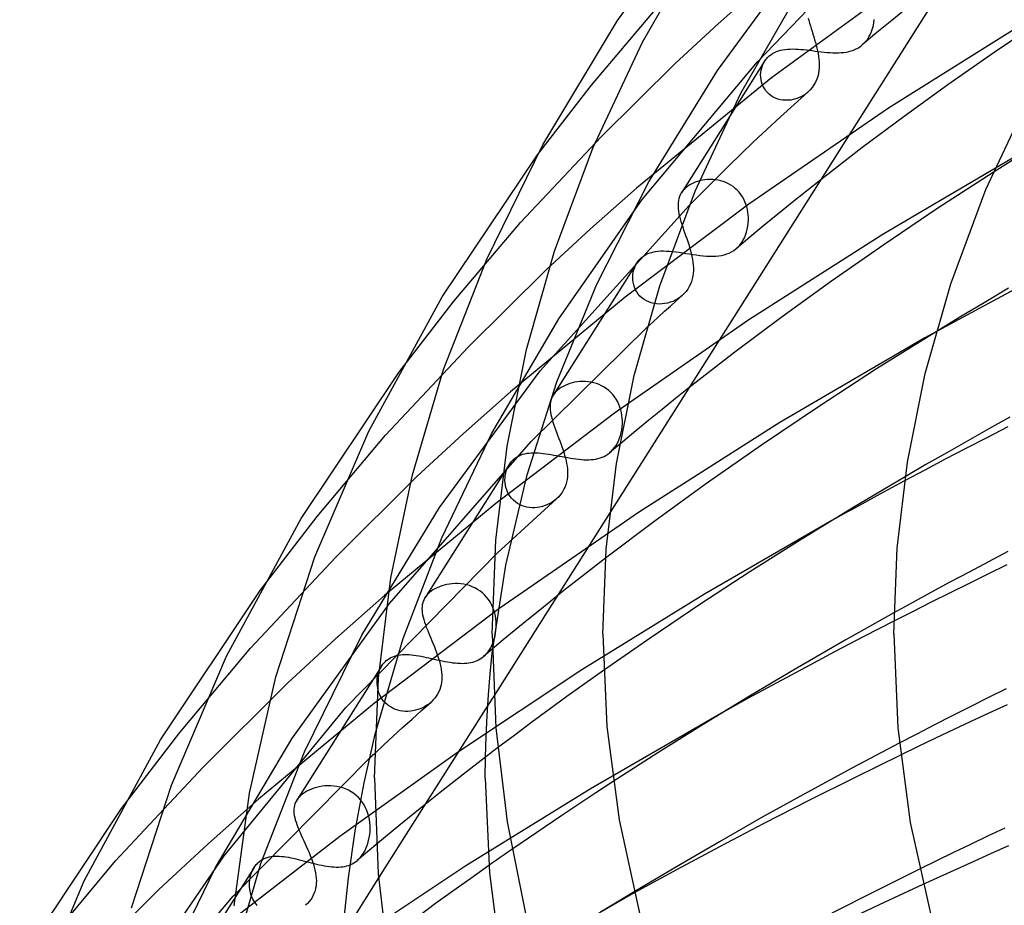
# Model space of a CAD drawing. Header units: millimetres. Extents: x -273 to 273, y -156 to 255.
# Tile 27 of 98: x -182 to -147, y 162 to 194. Entities that reach past the tile are written whole.
import ezdxf

# ---------------------------------------------------------------- set-up
doc = ezdxf.new("R2010")
doc.units = ezdxf.units.MM
doc.layers.add('HIDDEN', color=7, linetype='Continuous')
doc.layers.add('THICK', color=7, linetype='Continuous')

msp = doc.modelspace()

# ---------------------------------------------------------------- linework, layer by layer
at = {"layer": 'HIDDEN'}
for p, q in [((-156.869, 191.81), (-153.739, 196.063)), ((-149.474, 195.521), (-154.916, 191.546)), ((-156.841, 193.495), (-155.245, 194.906)), ((-161.412, 191.278), (-159.101, 194.004)), ((-150.031, 194.057), (-150.572, 193.615)), ((-158.392, 192.064), (-156.841, 193.495)), ((-151.263, 193.319), (-151.235, 193.425)), ((-151.235, 193.425), (-151.214, 193.534)), ((-151.214, 193.534), (-151.201, 193.644)), ((-150.572, 193.615), (-151.108, 193.172)), ((-145.69, 193.582), (-150.693, 190.444)), ((-151.108, 193.172), (-151.638, 192.727)), ((-151.395, 193.018), (-151.343, 193.114)), ((-151.343, 193.114), (-151.299, 193.215)), ((-151.299, 193.215), (-151.263, 193.319)), ((-151.729, 192.659), (-151.659, 192.71)), ((-151.659, 192.71), (-151.586, 192.774)), ((-151.586, 192.774), (-151.517, 192.847)), ((-151.517, 192.847), (-151.453, 192.928)), ((-151.453, 192.928), (-151.395, 193.018)), ((-154.996, 192.33), (-154.937, 192.376)), ((-154.937, 192.376), (-154.874, 192.418)), ((-154.874, 192.418), (-154.807, 192.454)), ((-154.807, 192.454), (-154.736, 192.486)), ((-154.736, 192.486), (-154.662, 192.514)), ((-154.662, 192.514), (-154.583, 192.536)), ((-154.583, 192.536), (-154.501, 192.554)), ((-154.501, 192.554), (-154.416, 192.567)), ((-154.416, 192.567), (-154.329, 192.576)), ((-154.329, 192.576), (-154.238, 192.581)), ((-154.238, 192.581), (-154.146, 192.582)), ((-154.146, 192.582), (-154.051, 192.58)), ((-154.051, 192.58), (-153.954, 192.575)), ((-153.954, 192.575), (-153.855, 192.568)), ((-153.855, 192.568), (-153.753, 192.559)), ((-153.753, 192.559), (-153.651, 192.547)), ((-153.651, 192.547), (-153.546, 192.535)), ((-153.546, 192.535), (-153.44, 192.522)), ((-153.44, 192.522), (-153.332, 192.508)), ((-153.332, 192.508), (-153.224, 192.494)), ((-153.224, 192.494), (-153.116, 192.481)), ((-153.116, 192.481), (-153.01, 192.47)), ((-153.01, 192.47), (-152.903, 192.46)), ((-152.903, 192.46), (-152.798, 192.452)), ((-152.798, 192.452), (-152.694, 192.446)), ((-152.694, 192.446), (-152.593, 192.444)), ((-152.593, 192.444), (-152.494, 192.445)), ((-152.494, 192.445), (-152.397, 192.45)), ((-152.397, 192.45), (-152.303, 192.459)), ((-152.303, 192.459), (-152.212, 192.472)), ((-152.212, 192.472), (-152.124, 192.49)), ((-152.124, 192.49), (-152.039, 192.513)), ((-152.039, 192.513), (-151.957, 192.541)), ((-151.957, 192.541), (-151.878, 192.574)), ((-151.878, 192.574), (-151.802, 192.613)), ((-151.802, 192.613), (-151.729, 192.659)), ((-161.064, 189.414), (-158.392, 192.064)), ((-159.579, 187.146), (-155.414, 192.115)), ((-155.161, 192.138), (-158.168, 187.392)), ((-155.239, 191.983), (-155.205, 192.059)), ((-155.205, 192.059), (-155.165, 192.131)), ((-155.165, 192.131), (-155.141, 192.167)), ((-155.141, 192.167), (-155.115, 192.203)), ((-155.115, 192.203), (-155.088, 192.237)), ((-155.088, 192.237), (-155.059, 192.269)), ((-155.059, 192.269), (-155.028, 192.3)), ((-155.028, 192.3), (-154.996, 192.33)), ((-159.339, 187.792), (-156.869, 191.81)), ((-155.305, 191.651), (-155.299, 191.736)), ((-155.302, 191.564), (-155.305, 191.651)), ((-155.299, 191.736), (-155.286, 191.821)), ((-155.286, 191.821), (-155.266, 191.903)), ((-155.266, 191.903), (-155.239, 191.983)), ((-163.366, 188.766), (-161.412, 191.278)), ((-154.916, 191.546), (-159.792, 187.558)), ((-155.292, 191.478), (-155.302, 191.564)), ((-155.274, 191.392), (-155.292, 191.478)), ((-155.248, 191.308), (-155.274, 191.392)), ((-155.213, 191.227), (-155.248, 191.308)), ((-155.171, 191.15), (-155.213, 191.227)), ((-155.12, 191.076), (-155.171, 191.15)), ((-155.062, 191.008), (-155.12, 191.076)), ((-154.998, 190.946), (-155.062, 191.008)), ((-154.927, 190.892), (-154.998, 190.946)), ((-153.689, 190.957), (-153.771, 190.903)), ((-153.611, 191.018), (-153.689, 190.957)), ((-154.85, 190.844), (-154.927, 190.892)), ((-154.768, 190.804), (-154.85, 190.844)), ((-154.681, 190.773), (-154.768, 190.804)), ((-154.592, 190.75), (-154.681, 190.773)), ((-154.5, 190.735), (-154.592, 190.75)), ((-154.407, 190.729), (-154.5, 190.735)), ((-154.313, 190.73), (-154.407, 190.729)), ((-154.219, 190.74), (-154.313, 190.73)), ((-154.126, 190.758), (-154.219, 190.74)), ((-154.034, 190.783), (-154.126, 190.758)), ((-153.943, 190.816), (-154.034, 190.783)), ((-153.856, 190.856), (-153.943, 190.816)), ((-153.771, 190.903), (-153.856, 190.856)), ((-150.693, 190.444), (-155.734, 186.987)), ((-163.975, 186.323), (-161.064, 189.414)), ((-145.862, 188.851), (-150.863, 185.912)), ((-145.861, 188.787), (-146.907, 188.128)), ((-161.217, 184.097), (-159.339, 187.792)), ((-157.743, 187.744), (-157.816, 187.707)), ((-157.664, 187.776), (-157.743, 187.744)), ((-157.583, 187.805), (-157.664, 187.776)), ((-157.497, 187.829), (-157.583, 187.805)), ((-157.409, 187.848), (-157.497, 187.829)), ((-157.319, 187.862), (-157.409, 187.848)), ((-157.226, 187.871), (-157.319, 187.862)), ((-157.132, 187.874), (-157.226, 187.871)), ((-157.036, 187.872), (-157.132, 187.874)), ((-156.94, 187.863), (-157.036, 187.872)), ((-156.844, 187.848), (-156.94, 187.863)), ((-156.748, 187.826), (-156.844, 187.848)), ((-156.654, 187.797), (-156.748, 187.826)), ((-156.562, 187.762), (-156.654, 187.797)), ((-156.471, 187.72), (-156.562, 187.762)), ((-153.133, 187.864), (-153.655, 187.452)), ((-161.446, 186.096), (-159.792, 187.558)), ((-158.17, 187.389), (-158.206, 187.324)), ((-158.148, 187.422), (-158.17, 187.389)), ((-158.124, 187.454), (-158.148, 187.422)), ((-158.099, 187.485), (-158.124, 187.454)), ((-158.071, 187.516), (-158.099, 187.485)), ((-158.041, 187.546), (-158.071, 187.516)), ((-158.009, 187.575), (-158.041, 187.546)), ((-157.95, 187.622), (-158.009, 187.575)), ((-157.885, 187.666), (-157.95, 187.622)), ((-157.816, 187.707), (-157.885, 187.666)), ((-156.384, 187.67), (-156.471, 187.72)), ((-156.302, 187.615), (-156.384, 187.67)), ((-156.224, 187.553), (-156.302, 187.615)), ((-156.15, 187.485), (-156.224, 187.553)), ((-156.083, 187.411), (-156.15, 187.485)), ((-156.02, 187.332), (-156.083, 187.411)), ((-153.655, 187.452), (-154.171, 187.039)), ((-162.596, 182.845), (-159.579, 187.146)), ((-158.284, 187.044), (-158.289, 186.968)), ((-158.274, 187.117), (-158.284, 187.044)), ((-158.258, 187.188), (-158.274, 187.117)), ((-158.235, 187.257), (-158.258, 187.188)), ((-158.206, 187.324), (-158.235, 187.257)), ((-155.964, 187.249), (-156.02, 187.332)), ((-155.915, 187.162), (-155.964, 187.249)), ((-155.871, 187.072), (-155.915, 187.162)), ((-155.835, 186.98), (-155.871, 187.072)), ((-154.171, 187.039), (-154.684, 186.624)), ((-163.27, 180.962), (-157.891, 186.928)), ((-155.734, 186.987), (-160.199, 183.629)), ((-158.289, 186.968), (-158.287, 186.889)), ((-158.287, 186.889), (-158.281, 186.808)), ((-158.281, 186.808), (-158.27, 186.724)), ((-158.27, 186.724), (-158.255, 186.638)), ((-155.805, 186.885), (-155.835, 186.98)), ((-155.781, 186.79), (-155.805, 186.885)), ((-155.763, 186.694), (-155.781, 186.79)), ((-155.752, 186.597), (-155.763, 186.694)), ((-166.368, 183.492), (-163.975, 186.323)), ((-158.255, 186.638), (-158.235, 186.548)), ((-158.235, 186.548), (-158.211, 186.457)), ((-158.211, 186.457), (-158.184, 186.362)), ((-158.184, 186.362), (-158.154, 186.265)), ((-155.753, 186.295), (-155.746, 186.405)), ((-155.746, 186.501), (-155.752, 186.597)), ((-155.746, 186.405), (-155.746, 186.501)), ((-154.684, 186.624), (-155.191, 186.209)), ((-163.056, 184.609), (-161.446, 186.096)), ((-155.851, 185.869), (-155.816, 185.972)), ((-155.816, 185.972), (-155.788, 186.078)), ((-155.788, 186.078), (-155.767, 186.186)), ((-155.767, 186.186), (-155.753, 186.295)), ((-155.191, 186.209), (-155.694, 185.791)), ((-155.694, 185.791), (-156.193, 185.373)), ((-155.999, 185.587), (-155.944, 185.675)), ((-155.944, 185.675), (-155.894, 185.769)), ((-155.894, 185.769), (-155.851, 185.869)), ((-150.863, 185.912), (-155.726, 182.808)), ((-159.293, 185.229), (-159.203, 185.254)), ((-159.203, 185.254), (-159.11, 185.273)), ((-159.11, 185.273), (-159.014, 185.286)), ((-159.014, 185.286), (-158.914, 185.293)), ((-158.914, 185.293), (-158.811, 185.295)), ((-158.811, 185.295), (-158.705, 185.292)), ((-158.705, 185.292), (-158.596, 185.285)), ((-158.596, 185.285), (-158.483, 185.274)), ((-158.483, 185.274), (-158.367, 185.261)), ((-158.367, 185.261), (-158.247, 185.244)), ((-158.247, 185.244), (-158.126, 185.226)), ((-156.438, 185.219), (-156.353, 185.261)), ((-156.353, 185.261), (-156.274, 185.311)), ((-156.274, 185.311), (-156.199, 185.368)), ((-156.199, 185.368), (-156.127, 185.434)), ((-156.127, 185.434), (-156.06, 185.507)), ((-156.06, 185.507), (-155.999, 185.587)), ((-159.777, 184.854), (-159.752, 184.891)), ((-159.752, 184.891), (-159.727, 184.926)), ((-159.727, 184.926), (-159.699, 184.96)), ((-159.699, 184.96), (-159.67, 184.993)), ((-159.67, 184.993), (-159.639, 185.024)), ((-159.639, 185.024), (-159.607, 185.053)), ((-159.607, 185.053), (-159.537, 185.108)), ((-159.537, 185.108), (-159.461, 185.156)), ((-159.461, 185.156), (-159.379, 185.196)), ((-159.379, 185.196), (-159.293, 185.229)), ((-158.126, 185.226), (-158.004, 185.206)), ((-158.004, 185.206), (-157.88, 185.187)), ((-157.88, 185.187), (-157.756, 185.167)), ((-157.756, 185.167), (-157.631, 185.149)), ((-157.631, 185.149), (-157.507, 185.133)), ((-157.507, 185.133), (-157.385, 185.119)), ((-157.385, 185.119), (-157.265, 185.11)), ((-157.265, 185.11), (-157.148, 185.104)), ((-157.148, 185.104), (-157.034, 185.103)), ((-157.034, 185.103), (-156.924, 185.107)), ((-156.924, 185.107), (-156.819, 185.117)), ((-156.819, 185.117), (-156.717, 185.133)), ((-156.717, 185.133), (-156.619, 185.155)), ((-156.619, 185.155), (-156.526, 185.184)), ((-156.526, 185.184), (-156.438, 185.219)), ((-143.801, 185.167), (-149.382, 182.162)), ((-165.853, 181.832), (-163.056, 184.609)), ((-159.773, 184.86), (-162.795, 180.09)), ((-159.917, 184.437), (-159.904, 184.527)), ((-159.904, 184.527), (-159.883, 184.614)), ((-159.883, 184.614), (-159.854, 184.698)), ((-159.854, 184.698), (-159.819, 184.778)), ((-159.819, 184.778), (-159.777, 184.854)), ((-159.922, 184.346), (-159.917, 184.437)), ((-159.92, 184.254), (-159.922, 184.346)), ((-159.908, 184.163), (-159.92, 184.254)), ((-162.667, 180.566), (-161.217, 184.097)), ((-159.889, 184.072), (-159.908, 184.163)), ((-159.86, 183.983), (-159.889, 184.072)), ((-159.823, 183.896), (-159.86, 183.983)), ((-159.778, 183.814), (-159.823, 183.896)), ((-159.724, 183.737), (-159.778, 183.814)), ((-146.36, 183.947), (-147.24, 183.426)), ((-168.374, 180.902), (-166.368, 183.492)), ((-160.199, 183.629), (-164.339, 180.21)), ((-159.662, 183.665), (-159.724, 183.737)), ((-159.592, 183.6), (-159.662, 183.665)), ((-159.515, 183.542), (-159.592, 183.6)), ((-159.433, 183.493), (-159.515, 183.542)), ((-159.345, 183.452), (-159.433, 183.493)), ((-158.479, 183.475), (-158.573, 183.44)), ((-158.388, 183.518), (-158.479, 183.475)), ((-158.3, 183.568), (-158.388, 183.518)), ((-158.217, 183.624), (-158.3, 183.568)), ((-158.14, 183.686), (-158.217, 183.624)), ((-159.253, 183.42), (-159.345, 183.452)), ((-159.158, 183.396), (-159.253, 183.42)), ((-159.061, 183.382), (-159.158, 183.396)), ((-158.963, 183.377), (-159.061, 183.382)), ((-158.864, 183.38), (-158.963, 183.377)), ((-158.766, 183.392), (-158.864, 183.38)), ((-158.669, 183.412), (-158.766, 183.392)), ((-158.573, 183.44), (-158.669, 183.412)), ((-147.24, 183.426), (-148.111, 182.903)), ((-165.008, 178.714), (-162.596, 182.845)), ((-155.726, 182.808), (-160.58, 179.439)), ((-148.111, 182.903), (-148.971, 182.379)), ((-163.593, 178.414), (-159.414, 182.536)), ((-149.382, 182.162), (-154.614, 179.104)), ((-168.849, 178.642), (-165.853, 181.832)), ((-166.903, 176.042), (-163.27, 180.962)), ((-163.742, 177.212), (-162.667, 180.566)), ((-162.637, 180.272), (-162.669, 180.243)), ((-162.577, 180.32), (-162.637, 180.272)), ((-162.511, 180.365), (-162.577, 180.32)), ((-162.441, 180.406), (-162.511, 180.365)), ((-162.365, 180.444), (-162.441, 180.406)), ((-162.285, 180.478), (-162.365, 180.444)), ((-162.201, 180.508), (-162.285, 180.478)), ((-162.113, 180.533), (-162.201, 180.508)), ((-162.022, 180.554), (-162.113, 180.533)), ((-161.929, 180.569), (-162.022, 180.554)), ((-161.833, 180.579), (-161.929, 180.569)), ((-161.735, 180.583), (-161.833, 180.579)), ((-161.636, 180.581), (-161.735, 180.583)), ((-161.536, 180.573), (-161.636, 180.581)), ((-161.436, 180.558), (-161.536, 180.573)), ((-161.337, 180.536), (-161.436, 180.558)), ((-161.238, 180.508), (-161.337, 180.536)), ((-161.142, 180.471), (-161.238, 180.508)), ((-161.048, 180.428), (-161.142, 180.471)), ((-160.958, 180.378), (-161.048, 180.428)), ((-160.872, 180.321), (-160.958, 180.378)), ((-160.79, 180.257), (-160.872, 180.321)), ((-160.713, 180.186), (-160.79, 180.257)), ((-157.894, 180.352), (-158.38, 179.966)), ((-166.05, 178.696), (-164.339, 180.21)), ((-162.88, 179.902), (-162.895, 179.837)), ((-162.858, 179.966), (-162.88, 179.902)), ((-162.831, 180.028), (-162.858, 179.966)), ((-162.796, 180.089), (-162.831, 180.028)), ((-162.775, 180.121), (-162.796, 180.089)), ((-162.752, 180.152), (-162.775, 180.121)), ((-162.726, 180.183), (-162.752, 180.152)), ((-162.699, 180.213), (-162.726, 180.183)), ((-162.669, 180.243), (-162.699, 180.213)), ((-160.642, 180.109), (-160.713, 180.186)), ((-160.577, 180.027), (-160.642, 180.109)), ((-160.519, 179.94), (-160.577, 180.027)), ((-160.468, 179.849), (-160.519, 179.94)), ((-158.38, 179.966), (-158.861, 179.578)), ((-162.906, 179.769), (-162.91, 179.699)), ((-162.91, 179.699), (-162.91, 179.626)), ((-162.91, 179.626), (-162.905, 179.551)), ((-162.895, 179.837), (-162.906, 179.769)), ((-162.905, 179.551), (-162.895, 179.473)), ((-160.423, 179.754), (-160.468, 179.849)), ((-160.386, 179.658), (-160.423, 179.754)), ((-160.355, 179.559), (-160.386, 179.658)), ((-160.331, 179.459), (-160.355, 179.559)), ((-158.861, 179.578), (-159.339, 179.189)), ((-160.58, 179.439), (-164.872, 176.185)), ((-162.895, 179.473), (-162.88, 179.392)), ((-162.88, 179.392), (-162.861, 179.308)), ((-162.861, 179.308), (-162.838, 179.222)), ((-162.838, 179.222), (-162.812, 179.133)), ((-160.314, 179.358), (-160.331, 179.459)), ((-160.303, 179.256), (-160.314, 179.358)), ((-160.298, 179.154), (-160.303, 179.256)), ((-159.339, 179.189), (-159.813, 178.8)), ((-146.303, 179.298), (-147.068, 178.873)), ((-162.812, 179.133), (-162.782, 179.042)), ((-162.782, 179.042), (-162.749, 178.948)), ((-162.749, 178.948), (-162.714, 178.851)), ((-162.714, 178.851), (-162.676, 178.752)), ((-160.341, 178.736), (-160.32, 178.84)), ((-160.32, 178.84), (-160.306, 178.945)), ((-160.306, 178.945), (-160.299, 179.052)), ((-160.299, 179.052), (-160.298, 179.154)), ((-154.614, 179.104), (-159.682, 175.885)), ((-147.068, 178.873), (-147.83, 178.445)), ((-146.383, 178.943), (-147.141, 178.555)), ((-171.323, 175.707), (-168.849, 178.642)), ((-167.721, 177.153), (-166.05, 178.696)), ((-166.813, 174.945), (-165.008, 178.714)), ((-162.676, 178.752), (-162.638, 178.652)), ((-162.638, 178.652), (-162.599, 178.55)), ((-162.599, 178.55), (-162.56, 178.447)), ((-160.438, 178.444), (-160.4, 178.537)), ((-160.4, 178.537), (-160.367, 178.634)), ((-160.367, 178.634), (-160.341, 178.736)), ((-159.813, 178.8), (-160.284, 178.409)), ((-147.141, 178.555), (-147.894, 178.166)), ((-168.704, 172.577), (-163.593, 178.414)), ((-162.56, 178.447), (-162.521, 178.343)), ((-162.521, 178.343), (-162.483, 178.239)), ((-162.483, 178.239), (-162.447, 178.135)), ((-162.447, 178.135), (-162.414, 178.032)), ((-160.284, 178.409), (-160.75, 178.017)), ((-160.7, 178.061), (-160.639, 178.126)), ((-160.639, 178.126), (-160.581, 178.197)), ((-160.581, 178.197), (-160.528, 178.274)), ((-160.528, 178.274), (-160.48, 178.356)), ((-160.48, 178.356), (-160.438, 178.444)), ((-147.894, 178.166), (-148.64, 177.776)), ((-147.83, 178.445), (-148.587, 178.014)), ((-164.249, 177.75), (-164.216, 177.78)), ((-164.216, 177.78), (-164.158, 177.826)), ((-164.158, 177.826), (-164.095, 177.867)), ((-164.095, 177.867), (-164.029, 177.903)), ((-164.029, 177.903), (-163.961, 177.933)), ((-163.961, 177.933), (-163.89, 177.957)), ((-163.89, 177.957), (-163.817, 177.977)), ((-163.817, 177.977), (-163.742, 177.992)), ((-163.742, 177.992), (-163.665, 178.002)), ((-163.665, 178.002), (-163.586, 178.009)), ((-163.586, 178.009), (-163.505, 178.011)), ((-163.505, 178.011), (-163.422, 178.011)), ((-163.422, 178.011), (-163.336, 178.007)), ((-163.336, 178.007), (-163.248, 178)), ((-163.248, 178), (-163.158, 177.99)), ((-163.158, 177.99), (-163.065, 177.978)), ((-163.065, 177.978), (-162.97, 177.963)), ((-162.97, 177.963), (-162.874, 177.947)), ((-162.874, 177.947), (-162.776, 177.93)), ((-162.776, 177.93), (-162.677, 177.911)), ((-162.677, 177.911), (-162.577, 177.892)), ((-162.577, 177.892), (-162.476, 177.873)), ((-162.476, 177.873), (-162.374, 177.854)), ((-162.414, 178.032), (-162.383, 177.929)), ((-162.383, 177.929), (-162.355, 177.827)), ((-162.374, 177.854), (-162.273, 177.835)), ((-162.355, 177.827), (-162.331, 177.726)), ((-162.273, 177.835), (-162.172, 177.818)), ((-162.172, 177.818), (-162.072, 177.802)), ((-162.072, 177.802), (-161.973, 177.788)), ((-161.973, 177.788), (-161.875, 177.776)), ((-161.875, 177.776), (-161.78, 177.767)), ((-161.42, 177.764), (-161.337, 177.772)), ((-161.337, 177.772), (-161.256, 177.785)), ((-161.256, 177.785), (-161.179, 177.801)), ((-161.179, 177.801), (-161.104, 177.823)), ((-161.104, 177.823), (-161.032, 177.848)), ((-161.032, 177.848), (-160.961, 177.879)), ((-160.961, 177.879), (-160.893, 177.915)), ((-160.893, 177.915), (-160.828, 177.957)), ((-160.828, 177.957), (-160.765, 178.004)), ((-160.765, 178.004), (-160.7, 178.061)), ((-148.64, 177.776), (-149.379, 177.387)), ((-148.587, 178.014), (-149.34, 177.582)), ((-164.383, 177.586), (-167.425, 172.785)), ((-164.489, 177.356), (-164.46, 177.435)), ((-164.46, 177.435), (-164.426, 177.509)), ((-164.426, 177.509), (-164.386, 177.58)), ((-164.386, 177.58), (-164.362, 177.617)), ((-164.362, 177.617), (-164.336, 177.653)), ((-164.336, 177.653), (-164.308, 177.687)), ((-164.308, 177.687), (-164.279, 177.719)), ((-164.279, 177.719), (-164.249, 177.75)), ((-162.331, 177.726), (-162.311, 177.627)), ((-162.311, 177.627), (-162.295, 177.53)), ((-162.295, 177.53), (-162.284, 177.434)), ((-162.284, 177.434), (-162.277, 177.339)), ((-161.78, 177.767), (-161.686, 177.761)), ((-161.686, 177.761), (-161.595, 177.758)), ((-161.595, 177.758), (-161.506, 177.759)), ((-161.506, 177.759), (-161.42, 177.764)), ((-149.34, 177.582), (-150.088, 177.146)), ((-170.643, 174.249), (-167.721, 177.153)), ((-164.539, 177.018), (-164.536, 177.105)), ((-164.536, 177.105), (-164.527, 177.191)), ((-164.527, 177.191), (-164.511, 177.275)), ((-164.511, 177.275), (-164.489, 177.356)), ((-164.508, 173.951), (-163.742, 177.212)), ((-162.281, 177.141), (-162.293, 177.044)), ((-162.276, 177.24), (-162.281, 177.141)), ((-162.277, 177.339), (-162.276, 177.24)), ((-149.379, 177.387), (-150.109, 176.998)), ((-164.534, 176.931), (-164.539, 177.018)), ((-164.522, 176.843), (-164.534, 176.931)), ((-164.503, 176.757), (-164.522, 176.843)), ((-164.476, 176.671), (-164.503, 176.757)), ((-162.375, 176.759), (-162.419, 176.669)), ((-162.34, 176.852), (-162.375, 176.759)), ((-162.313, 176.947), (-162.34, 176.852)), ((-162.293, 177.044), (-162.313, 176.947)), ((-164.822, 174.389), (-162.671, 176.353)), ((-164.442, 176.589), (-164.476, 176.671)), ((-164.4, 176.509), (-164.442, 176.589)), ((-164.351, 176.433), (-164.4, 176.509)), ((-164.295, 176.362), (-164.351, 176.433)), ((-164.233, 176.297), (-164.295, 176.362)), ((-162.679, 176.346), (-162.753, 176.286)), ((-162.597, 176.424), (-162.671, 176.353)), ((-162.531, 176.501), (-162.597, 176.424)), ((-162.471, 176.582), (-162.531, 176.501)), ((-162.419, 176.669), (-162.471, 176.582)), ((-169.705, 171.428), (-166.903, 176.042)), ((-164.872, 176.185), (-168.885, 172.862)), ((-164.163, 176.238), (-164.233, 176.297)), ((-164.088, 176.185), (-164.163, 176.238)), ((-164.007, 176.139), (-164.088, 176.185)), ((-163.922, 176.101), (-164.007, 176.139)), ((-163.834, 176.071), (-163.922, 176.101)), ((-163.743, 176.049), (-163.834, 176.071)), ((-163.65, 176.034), (-163.743, 176.049)), ((-163.556, 176.028), (-163.65, 176.034)), ((-163.461, 176.029), (-163.556, 176.028)), ((-163.367, 176.037), (-163.461, 176.029)), ((-163.273, 176.053), (-163.367, 176.037)), ((-163.181, 176.075), (-163.273, 176.053)), ((-163.09, 176.105), (-163.181, 176.075)), ((-163.001, 176.141), (-163.09, 176.105)), ((-162.915, 176.183), (-163.001, 176.141)), ((-162.832, 176.231), (-162.915, 176.183)), ((-162.753, 176.286), (-162.832, 176.231)), ((-173.382, 173.039), (-171.323, 175.707)), ((-160.754, 175.839), (-164.941, 169.231)), ((-159.682, 175.885), (-164.757, 172.374)), ((-152.733, 175.565), (-157.337, 172.914)), ((-168.208, 171.304), (-166.813, 174.945)), ((-173.724, 170.961), (-170.643, 174.249)), ((-170.282, 168.813), (-164.822, 174.389)), ((-146.374, 174.448), (-147.081, 174.077)), ((-164.994, 170.785), (-164.508, 173.951)), ((-160.904, 174.207), (-161.66, 173.622)), ((-147.081, 174.077), (-147.781, 173.707)), ((-146.411, 173.967), (-147.098, 173.634)), ((-161.66, 173.622), (-162.407, 173.035)), ((-147.781, 173.707), (-148.473, 173.337)), ((-147.098, 173.634), (-147.782, 173.297)), ((-166.907, 173.177), (-166.989, 173.142)), ((-166.82, 173.208), (-166.907, 173.177)), ((-166.729, 173.235), (-166.82, 173.208)), ((-166.635, 173.256), (-166.729, 173.235)), ((-166.539, 173.273), (-166.635, 173.256)), ((-166.439, 173.284), (-166.539, 173.273)), ((-166.338, 173.289), (-166.439, 173.284)), ((-166.235, 173.288), (-166.338, 173.289)), ((-166.132, 173.281), (-166.235, 173.288)), ((-166.028, 173.266), (-166.132, 173.281)), ((-165.925, 173.245), (-166.028, 173.266)), ((-165.823, 173.216), (-165.925, 173.245)), ((-165.722, 173.179), (-165.823, 173.216)), ((-165.624, 173.135), (-165.722, 173.179)), ((-148.473, 173.337), (-149.156, 172.968)), ((-147.782, 173.297), (-148.465, 172.959)), ((-170.655, 171.297), (-168.885, 172.862)), ((-167.405, 172.815), (-167.426, 172.783)), ((-167.382, 172.846), (-167.405, 172.815)), ((-167.357, 172.876), (-167.382, 172.846)), ((-167.329, 172.907), (-167.357, 172.876)), ((-167.299, 172.936), (-167.329, 172.907)), ((-167.267, 172.966), (-167.299, 172.936)), ((-167.206, 173.015), (-167.267, 172.966)), ((-167.139, 173.06), (-167.206, 173.015)), ((-167.067, 173.103), (-167.139, 173.06)), ((-166.989, 173.142), (-167.067, 173.103)), ((-165.53, 173.082), (-165.624, 173.135)), ((-165.44, 173.023), (-165.53, 173.082)), ((-165.355, 172.957), (-165.44, 173.023)), ((-165.275, 172.883), (-165.355, 172.957)), ((-165.201, 172.803), (-165.275, 172.883)), ((-165.134, 172.717), (-165.201, 172.803)), ((-162.407, 173.035), (-163.146, 172.444)), ((-157.337, 172.914), (-161.761, 170.182)), ((-149.156, 172.968), (-149.829, 172.6)), ((-148.465, 172.959), (-149.146, 172.618)), ((-172.23, 167.689), (-168.704, 172.577)), ((-167.532, 172.457), (-167.535, 172.386)), ((-167.524, 172.526), (-167.532, 172.457)), ((-167.509, 172.592), (-167.524, 172.526)), ((-167.489, 172.657), (-167.509, 172.592)), ((-167.461, 172.721), (-167.489, 172.657)), ((-167.426, 172.783), (-167.461, 172.721)), ((-165.074, 172.626), (-165.134, 172.717)), ((-165.021, 172.531), (-165.074, 172.626)), ((-164.976, 172.432), (-165.021, 172.531)), ((-163.146, 172.444), (-163.876, 171.852)), ((-149.829, 172.6), (-150.493, 172.234)), ((-149.146, 172.618), (-149.823, 172.277)), ((-164.757, 172.374), (-169.245, 168.979)), ((-167.535, 172.386), (-167.532, 172.312)), ((-167.532, 172.312), (-167.524, 172.236)), ((-167.524, 172.236), (-167.511, 172.157)), ((-167.511, 172.157), (-167.493, 172.074)), ((-164.937, 172.33), (-164.976, 172.432)), ((-164.906, 172.227), (-164.937, 172.33)), ((-164.883, 172.122), (-164.906, 172.227)), ((-164.866, 172.016), (-164.883, 172.122)), ((-149.823, 172.277), (-150.497, 171.934)), ((-167.493, 172.074), (-167.47, 171.99)), ((-167.47, 171.99), (-167.443, 171.902)), ((-167.443, 171.902), (-167.413, 171.812)), ((-167.413, 171.812), (-167.379, 171.719)), ((-164.855, 171.91), (-164.866, 172.016)), ((-164.852, 171.804), (-164.855, 171.91)), ((-164.854, 171.698), (-164.852, 171.804)), ((-163.876, 171.852), (-164.597, 171.256)), ((-171.779, 167.222), (-169.705, 171.428)), ((-167.379, 171.719), (-167.341, 171.623)), ((-167.341, 171.623), (-167.301, 171.524)), ((-167.301, 171.524), (-167.26, 171.424)), ((-167.26, 171.424), (-167.217, 171.323)), ((-164.915, 171.317), (-164.892, 171.41)), ((-164.892, 171.41), (-164.874, 171.505)), ((-164.874, 171.505), (-164.862, 171.601)), ((-164.862, 171.601), (-164.854, 171.698)), ((-172.386, 169.697), (-170.655, 171.297)), ((-169.222, 167.853), (-168.208, 171.304)), ((-167.217, 171.323), (-167.174, 171.219)), ((-167.174, 171.219), (-167.13, 171.115)), ((-167.13, 171.115), (-167.087, 171.009)), ((-164.597, 171.256), (-165.309, 170.658)), ((-165.053, 170.976), (-165.012, 171.055)), ((-165.012, 171.055), (-164.976, 171.138)), ((-164.976, 171.138), (-164.943, 171.226)), ((-164.943, 171.226), (-164.915, 171.317)), ((-176.278, 167.922), (-173.724, 170.961)), ((-168.591, 170.652), (-168.525, 170.676)), ((-168.525, 170.676), (-168.457, 170.696)), ((-168.457, 170.696), (-168.385, 170.711)), ((-168.385, 170.711), (-168.312, 170.722)), ((-168.312, 170.722), (-168.236, 170.729)), ((-168.236, 170.729), (-168.159, 170.732)), ((-168.159, 170.732), (-168.079, 170.731)), ((-168.079, 170.731), (-167.998, 170.727)), ((-167.998, 170.727), (-167.914, 170.72)), ((-167.914, 170.72), (-167.829, 170.71)), ((-167.829, 170.71), (-167.742, 170.698)), ((-167.742, 170.698), (-167.653, 170.683)), ((-167.653, 170.683), (-167.563, 170.666)), ((-167.563, 170.666), (-167.471, 170.648)), ((-167.087, 171.009), (-167.046, 170.904)), ((-167.046, 170.904), (-167.006, 170.799)), ((-167.006, 170.799), (-166.969, 170.695)), ((-166.969, 170.695), (-166.935, 170.591)), ((-165.313, 170.655), (-165.254, 170.709)), ((-165.254, 170.709), (-165.198, 170.768)), ((-165.198, 170.768), (-165.146, 170.832)), ((-165.146, 170.832), (-165.097, 170.902)), ((-165.097, 170.902), (-165.053, 170.976)), ((-168.991, 170.314), (-172.056, 165.477)), ((-169.035, 170.237), (-168.995, 170.307)), ((-168.995, 170.307), (-168.971, 170.344)), ((-168.971, 170.344), (-168.945, 170.38)), ((-168.945, 170.38), (-168.917, 170.414)), ((-168.917, 170.414), (-168.888, 170.448)), ((-168.888, 170.448), (-168.856, 170.479)), ((-168.856, 170.479), (-168.824, 170.509)), ((-168.824, 170.509), (-168.77, 170.552)), ((-168.77, 170.552), (-168.713, 170.59)), ((-168.713, 170.59), (-168.654, 170.623)), ((-168.654, 170.623), (-168.591, 170.652)), ((-167.471, 170.648), (-167.378, 170.629)), ((-167.378, 170.629), (-167.283, 170.608)), ((-167.283, 170.608), (-167.187, 170.586)), ((-167.187, 170.586), (-167.09, 170.565)), ((-167.09, 170.565), (-166.994, 170.543)), ((-166.994, 170.543), (-166.898, 170.522)), ((-166.935, 170.591), (-166.904, 170.489)), ((-166.904, 170.489), (-166.878, 170.388)), ((-166.898, 170.522), (-166.802, 170.502)), ((-166.878, 170.388), (-166.855, 170.289)), ((-166.802, 170.502), (-166.706, 170.483)), ((-166.706, 170.483), (-166.61, 170.465)), ((-166.61, 170.465), (-166.517, 170.45)), ((-166.517, 170.45), (-166.425, 170.436)), ((-166.425, 170.436), (-166.335, 170.426)), ((-166.335, 170.426), (-166.246, 170.418)), ((-166.246, 170.418), (-166.161, 170.413)), ((-166.161, 170.413), (-166.077, 170.411)), ((-166.077, 170.411), (-165.996, 170.413)), ((-165.996, 170.413), (-165.918, 170.418)), ((-165.918, 170.418), (-165.842, 170.427)), ((-165.842, 170.427), (-165.768, 170.44)), ((-165.768, 170.44), (-165.697, 170.457)), ((-165.697, 170.457), (-165.628, 170.478)), ((-165.628, 170.478), (-165.561, 170.504)), ((-165.561, 170.504), (-165.496, 170.534)), ((-165.496, 170.534), (-165.433, 170.569)), ((-165.433, 170.569), (-165.372, 170.61)), ((-165.372, 170.61), (-165.313, 170.655)), ((-169.136, 169.932), (-169.119, 170.012)), ((-169.119, 170.012), (-169.097, 170.089)), ((-169.097, 170.089), (-169.068, 170.164)), ((-169.068, 170.164), (-169.035, 170.237)), ((-166.855, 170.289), (-166.837, 170.191)), ((-166.837, 170.191), (-166.824, 170.094)), ((-166.824, 170.094), (-166.816, 169.998)), ((-166.816, 169.998), (-166.814, 169.907)), ((-161.761, 170.182), (-166.25, 167.197)), ((-160.978, 170.158), (-161.647, 169.684)), ((-175.432, 166.667), (-172.386, 169.697)), ((-169.153, 169.769), (-169.147, 169.851)), ((-169.152, 169.685), (-169.153, 169.769)), ((-169.146, 169.601), (-169.152, 169.685)), ((-169.147, 169.851), (-169.136, 169.932)), ((-169.133, 169.518), (-169.146, 169.601)), ((-166.841, 169.637), (-166.863, 169.55)), ((-166.826, 169.726), (-166.841, 169.637)), ((-166.817, 169.816), (-166.826, 169.726)), ((-166.814, 169.907), (-166.817, 169.816)), ((-161.647, 169.684), (-162.301, 169.214)), ((-169.113, 169.435), (-169.133, 169.518)), ((-169.088, 169.353), (-169.113, 169.435)), ((-169.055, 169.273), (-169.088, 169.353)), ((-169.016, 169.196), (-169.055, 169.273)), ((-166.971, 169.3), (-167.02, 169.223)), ((-166.928, 169.38), (-166.971, 169.3)), ((-166.892, 169.463), (-166.928, 169.38)), ((-166.863, 169.55), (-166.892, 169.463)), ((-146.444, 169.496), (-147.096, 169.172)), ((-169.245, 168.979), (-173.432, 165.515)), ((-168.97, 169.122), (-169.016, 169.196)), ((-168.918, 169.052), (-168.97, 169.122)), ((-168.86, 168.988), (-168.918, 169.052)), ((-168.796, 168.928), (-168.86, 168.988)), ((-168.727, 168.874), (-168.796, 168.928)), ((-167.551, 168.709), (-167.206, 169.016)), ((-167.355, 168.902), (-167.434, 168.854)), ((-167.28, 168.955), (-167.355, 168.902)), ((-167.209, 169.013), (-167.28, 168.955)), ((-167.138, 169.081), (-167.206, 169.016)), ((-167.076, 169.15), (-167.138, 169.081)), ((-167.02, 169.223), (-167.076, 169.15)), ((-162.301, 169.214), (-162.94, 168.75)), ((-147.096, 169.172), (-147.744, 168.846)), ((-146.407, 168.921), (-147.062, 168.618)), ((-174.679, 163.465), (-170.282, 168.813)), ((-165.165, 168.878), (-169.101, 162.667)), ((-168.652, 168.825), (-168.727, 168.874)), ((-168.573, 168.784), (-168.652, 168.825)), ((-168.49, 168.749), (-168.573, 168.784)), ((-168.404, 168.721), (-168.49, 168.749)), ((-168.316, 168.7), (-168.404, 168.721)), ((-168.226, 168.687), (-168.316, 168.7)), ((-168.136, 168.68), (-168.226, 168.687)), ((-168.045, 168.68), (-168.136, 168.68)), ((-167.954, 168.687), (-168.045, 168.68)), ((-167.863, 168.7), (-167.954, 168.687)), ((-167.894, 168.401), (-167.551, 168.709)), ((-167.774, 168.719), (-167.863, 168.7)), ((-167.686, 168.744), (-167.774, 168.719)), ((-167.6, 168.775), (-167.686, 168.744)), ((-167.516, 168.812), (-167.6, 168.775)), ((-167.434, 168.854), (-167.516, 168.812)), ((-162.94, 168.75), (-163.566, 168.289)), ((-156.721, 168.614), (-161.425, 165.901)), ((-147.744, 168.846), (-148.39, 168.518)), ((-147.062, 168.618), (-147.711, 168.315)), ((-168.234, 168.093), (-167.894, 168.401)), ((-163.566, 168.289), (-164.187, 167.826)), ((-149.031, 168.19), (-149.669, 167.861)), ((-148.39, 168.518), (-149.031, 168.19)), ((-147.711, 168.315), (-148.354, 168.012)), ((-178.39, 165.175), (-176.278, 167.922)), ((-168.572, 167.784), (-168.234, 168.093)), ((-164.187, 167.826), (-164.802, 167.362)), ((-149.669, 167.861), (-150.301, 167.532)), ((-148.354, 168.012), (-148.991, 167.709)), ((-174.992, 163.049), (-172.23, 167.689)), ((-169.241, 167.164), (-168.908, 167.474)), ((-168.908, 167.474), (-168.572, 167.784)), ((-148.991, 167.709), (-149.623, 167.406)), ((-173.348, 163.191), (-171.779, 167.222)), ((-166.25, 167.197), (-170.504, 164.159)), ((-149.623, 167.406), (-150.255, 167.1)), ((-174.357, 162.006), (-169.429, 166.988)), ((-165.243, 167.025), (-166.038, 166.411)), ((-178.598, 163.28), (-175.432, 166.667)), ((-166.038, 166.411), (-166.823, 165.794)), ((-160.634, 166.149), (-161.253, 165.744)), ((-171.836, 165.706), (-171.899, 165.656)), ((-171.767, 165.754), (-171.836, 165.706)), ((-171.692, 165.798), (-171.767, 165.754)), ((-171.611, 165.838), (-171.692, 165.798)), ((-171.525, 165.875), (-171.611, 165.838)), ((-171.435, 165.908), (-171.525, 165.875)), ((-171.34, 165.935), (-171.435, 165.908)), ((-171.242, 165.958), (-171.34, 165.935)), ((-171.141, 165.976), (-171.242, 165.958)), ((-171.037, 165.988), (-171.141, 165.976)), ((-170.932, 165.994), (-171.037, 165.988)), ((-170.825, 165.993), (-170.932, 165.994)), ((-170.717, 165.985), (-170.825, 165.993)), ((-170.609, 165.97), (-170.717, 165.985)), ((-170.501, 165.948), (-170.609, 165.97)), ((-170.395, 165.918), (-170.501, 165.948)), ((-170.291, 165.88), (-170.395, 165.918)), ((-170.189, 165.833), (-170.291, 165.88)), ((-170.092, 165.779), (-170.189, 165.833)), ((-169.999, 165.717), (-170.092, 165.779)), ((-169.912, 165.647), (-169.999, 165.717)), ((-166.823, 165.794), (-167.599, 165.174)), ((-161.425, 165.901), (-165.947, 163.107)), ((-161.253, 165.744), (-161.87, 165.336)), ((-175.26, 163.897), (-173.432, 165.515)), ((-172.12, 165.349), (-172.14, 165.284)), ((-172.092, 165.412), (-172.12, 165.349)), ((-172.057, 165.475), (-172.092, 165.412)), ((-172.037, 165.506), (-172.057, 165.475)), ((-172.014, 165.537), (-172.037, 165.506)), ((-171.989, 165.567), (-172.014, 165.537)), ((-171.961, 165.597), (-171.989, 165.567)), ((-171.931, 165.627), (-171.961, 165.597)), ((-171.899, 165.656), (-171.931, 165.627)), ((-169.83, 165.57), (-169.912, 165.647)), ((-169.754, 165.486), (-169.83, 165.57)), ((-169.686, 165.396), (-169.754, 165.486)), ((-169.625, 165.302), (-169.686, 165.396)), ((-161.87, 165.336), (-162.483, 164.926)), ((-172.16, 165.148), (-172.161, 165.077)), ((-172.161, 165.077), (-172.156, 165.003)), ((-172.153, 165.217), (-172.16, 165.148)), ((-172.156, 165.003), (-172.146, 164.927)), ((-172.14, 165.284), (-172.153, 165.217)), ((-169.572, 165.202), (-169.625, 165.302)), ((-169.526, 165.099), (-169.572, 165.202)), ((-169.488, 164.994), (-169.526, 165.099)), ((-169.458, 164.887), (-169.488, 164.994)), ((-167.599, 165.174), (-168.366, 164.551)), ((-172.146, 164.927), (-172.13, 164.847)), ((-172.13, 164.847), (-172.109, 164.765)), ((-172.109, 164.765), (-172.083, 164.679)), ((-172.083, 164.679), (-172.052, 164.592)), ((-169.435, 164.778), (-169.458, 164.887)), ((-169.419, 164.668), (-169.435, 164.778)), ((-169.41, 164.558), (-169.419, 164.668)), ((-162.483, 164.926), (-163.091, 164.516)), ((-172.052, 164.592), (-172.018, 164.501)), ((-172.018, 164.501), (-171.98, 164.407)), ((-171.98, 164.407), (-171.938, 164.31)), ((-171.938, 164.31), (-171.894, 164.21)), ((-169.422, 164.231), (-169.411, 164.341)), ((-169.411, 164.341), (-169.408, 164.449)), ((-169.408, 164.449), (-169.41, 164.558)), ((-168.366, 164.551), (-169.124, 163.926)), ((-163.091, 164.516), (-163.694, 164.104)), ((-146.487, 164.47), (-147.11, 164.174)), ((-170.504, 164.159), (-174.343, 161.195)), ((-171.894, 164.21), (-171.848, 164.109)), ((-171.848, 164.109), (-171.801, 164.006)), ((-171.801, 164.006), (-171.752, 163.901)), ((-169.124, 163.926), (-169.871, 163.298)), ((-169.522, 163.819), (-169.489, 163.916)), ((-169.489, 163.916), (-169.461, 164.018)), ((-169.461, 164.018), (-169.438, 164.123)), ((-169.438, 164.123), (-169.422, 164.231)), ((-163.694, 164.104), (-164.29, 163.694)), ((-147.11, 164.174), (-147.727, 163.879)), ((-177.052, 162.24), (-175.26, 163.897)), ((-171.752, 163.901), (-171.704, 163.794)), ((-171.704, 163.794), (-171.657, 163.688)), ((-171.657, 163.688), (-171.611, 163.581)), ((-171.611, 163.581), (-171.567, 163.474)), ((-169.702, 163.48), (-169.651, 163.557)), ((-169.651, 163.557), (-169.603, 163.639)), ((-169.603, 163.639), (-169.56, 163.726)), ((-169.56, 163.726), (-169.522, 163.819)), ((-148.344, 163.581), (-148.96, 163.282)), ((-147.727, 163.879), (-148.344, 163.581)), ((-146.353, 163.823), (-146.979, 163.545)), ((-181.231, 160.138), (-178.598, 163.28)), ((-177.903, 158.782), (-174.679, 163.465)), ((-174.466, 159.381), (-173.348, 163.191)), ((-173.491, 163.182), (-173.461, 163.213)), ((-173.461, 163.213), (-173.429, 163.242)), ((-173.429, 163.242), (-173.375, 163.285)), ((-173.375, 163.285), (-173.317, 163.324)), ((-173.317, 163.324), (-173.257, 163.357)), ((-173.257, 163.357), (-173.193, 163.385)), ((-173.193, 163.385), (-173.126, 163.409)), ((-173.126, 163.409), (-173.058, 163.427)), ((-173.058, 163.427), (-172.988, 163.441)), ((-172.988, 163.441), (-172.915, 163.45)), ((-172.915, 163.45), (-172.841, 163.455)), ((-172.841, 163.455), (-172.766, 163.456)), ((-172.766, 163.456), (-172.688, 163.454)), ((-172.688, 163.454), (-172.609, 163.448)), ((-172.609, 163.448), (-172.528, 163.439)), ((-172.528, 163.439), (-172.445, 163.427)), ((-172.445, 163.427), (-172.36, 163.413)), ((-172.36, 163.413), (-172.273, 163.396)), ((-172.273, 163.396), (-172.185, 163.378)), ((-172.185, 163.378), (-172.094, 163.357)), ((-172.094, 163.357), (-172.002, 163.335)), ((-172.002, 163.335), (-171.909, 163.311)), ((-171.909, 163.311), (-171.815, 163.287)), ((-171.815, 163.287), (-171.72, 163.263)), ((-171.72, 163.263), (-171.625, 163.238)), ((-171.625, 163.238), (-171.53, 163.214)), ((-171.567, 163.474), (-171.526, 163.368)), ((-171.53, 163.214), (-171.433, 163.19)), ((-171.526, 163.368), (-171.488, 163.263)), ((-171.488, 163.263), (-171.454, 163.16)), ((-170.058, 163.174), (-169.997, 163.208)), ((-169.997, 163.208), (-169.937, 163.247)), ((-169.937, 163.247), (-169.879, 163.291)), ((-169.879, 163.291), (-169.817, 163.347)), ((-169.817, 163.347), (-169.758, 163.41)), ((-169.758, 163.41), (-169.702, 163.48)), ((-148.96, 163.282), (-149.575, 162.98)), ((-147.602, 163.267), (-148.222, 162.988)), ((-146.979, 163.545), (-147.602, 163.267)), ((-177.038, 158.823), (-174.992, 163.049)), ((-173.597, 163.046), (-176.69, 158.165)), ((-173.7, 162.83), (-173.672, 162.903)), ((-173.672, 162.903), (-173.638, 162.974)), ((-173.638, 162.974), (-173.599, 163.041)), ((-173.599, 163.041), (-173.575, 163.079)), ((-173.575, 163.079), (-173.548, 163.115)), ((-173.548, 163.115), (-173.52, 163.15)), ((-173.52, 163.15), (-173.491, 163.182)), ((-171.454, 163.16), (-171.424, 163.057)), ((-171.433, 163.19), (-171.338, 163.167)), ((-171.424, 163.057), (-171.399, 162.956)), ((-171.399, 162.956), (-171.378, 162.856)), ((-171.378, 162.856), (-171.363, 162.758)), ((-171.338, 163.167), (-171.244, 163.146)), ((-171.244, 163.146), (-171.15, 163.126)), ((-171.15, 163.126), (-171.058, 163.109)), ((-171.058, 163.109), (-170.967, 163.094)), ((-170.967, 163.094), (-170.879, 163.081)), ((-170.879, 163.081), (-170.793, 163.072)), ((-170.793, 163.072), (-170.709, 163.065)), ((-170.709, 163.065), (-170.627, 163.062)), ((-170.627, 163.062), (-170.547, 163.062)), ((-170.547, 163.062), (-170.47, 163.066)), ((-165.947, 163.107), (-170.539, 160.052)), ((-170.47, 163.066), (-170.396, 163.074)), ((-170.396, 163.074), (-170.324, 163.086)), ((-170.324, 163.086), (-170.254, 163.101)), ((-170.254, 163.101), (-170.187, 163.121)), ((-170.187, 163.121), (-170.122, 163.145)), ((-170.122, 163.145), (-170.058, 163.174)), ((-165.124, 163.112), (-165.776, 162.651)), ((-148.222, 162.988), (-148.838, 162.708)), ((-173.766, 162.438), (-173.763, 162.518)), ((-173.763, 162.518), (-173.755, 162.598)), ((-173.755, 162.598), (-173.742, 162.677)), ((-173.742, 162.677), (-173.724, 162.754)), ((-173.724, 162.754), (-173.7, 162.83)), ((-171.363, 162.758), (-171.353, 162.66)), ((-171.353, 162.66), (-171.349, 162.567)), ((-171.349, 162.567), (-171.351, 162.476)), ((-165.776, 162.651), (-166.415, 162.194)), ((-148.838, 162.708), (-149.45, 162.428)), ((-180.221, 159.084), (-177.052, 162.24)), ((-173.764, 162.357), (-173.766, 162.438)), ((-173.756, 162.275), (-173.764, 162.357)), ((-173.742, 162.194), (-173.756, 162.275)), ((-173.722, 162.113), (-173.742, 162.194)), ((-171.425, 162.125), (-171.461, 162.043)), ((-171.397, 162.209), (-171.425, 162.125)), ((-171.375, 162.297), (-171.397, 162.209)), ((-171.36, 162.386), (-171.375, 162.297)), ((-171.351, 162.476), (-171.36, 162.386)), ((-166.415, 162.194), (-167.041, 161.742)), ((-159.87, 162.127), (-164.841, 159.288)), ((-159.878, 162.164), (-160.483, 161.799)), ((-178.611, 157.006), (-174.357, 162.006)), ((-173.697, 162.034), (-173.722, 162.113)), ((-173.665, 161.957), (-173.697, 162.034)), ((-173.628, 161.882), (-173.665, 161.957)), ((-173.585, 161.81), (-173.628, 161.882)), ((-173.537, 161.742), (-173.585, 161.81)), ((-171.608, 161.815), (-171.67, 161.746)), ((-171.552, 161.888), (-171.608, 161.815)), ((-171.503, 161.964), (-171.552, 161.888)), ((-171.461, 162.043), (-171.503, 161.964)), ((-160.483, 161.799), (-161.084, 161.433)), ((-173.482, 161.677), (-173.537, 161.742)), ((-171.67, 161.746), (-171.738, 161.681)), ((-167.041, 161.742), (-167.651, 161.294))]:
    msp.add_line(p, q, dxfattribs=at)
at = {"layer": 'THICK'}
for p, q in [((-139.394, 209.544), (-160.754, 175.839)), ((-160.474, 193.614), (-157.056, 198.319)), ((-159.567, 192.832), (-157.186, 196.986)), ((-156.015, 190.992), (-153.8, 194.857)), ((-155.414, 192.115), (-153.584, 194.021)), ((-163.174, 189.123), (-160.474, 193.614)), ((-153.59, 193.698), (-153.566, 193.607)), ((-153.566, 193.607), (-153.539, 193.513)), ((-153.539, 193.513), (-153.51, 193.417)), ((-153.51, 193.417), (-153.48, 193.319)), ((-145.137, 193.632), (-146.872, 192.459)), ((-153.48, 193.319), (-153.449, 193.22)), ((-153.449, 193.22), (-153.418, 193.121)), ((-153.418, 193.121), (-153.387, 193.02)), ((-161.362, 189.004), (-159.567, 192.832)), ((-153.387, 193.02), (-153.356, 192.918)), ((-153.356, 192.918), (-153.327, 192.816)), ((-153.327, 192.816), (-153.3, 192.715)), ((-153.3, 192.715), (-153.275, 192.614)), ((-153.275, 192.614), (-153.252, 192.514)), ((-153.252, 192.514), (-153.233, 192.414)), ((-153.233, 192.414), (-153.217, 192.316)), ((-146.872, 192.459), (-148.545, 191.291)), ((-153.217, 192.316), (-153.205, 192.218)), ((-153.205, 192.218), (-153.196, 192.122)), ((-153.196, 192.122), (-153.193, 192.026)), ((-153.193, 192.026), (-153.195, 191.915)), ((-153.221, 191.697), (-153.246, 191.591)), ((-153.204, 191.805), (-153.221, 191.697)), ((-153.195, 191.915), (-153.204, 191.805)), ((-153.38, 191.288), (-153.444, 191.194)), ((-153.325, 191.386), (-153.38, 191.288)), ((-153.281, 191.487), (-153.325, 191.386)), ((-153.246, 191.591), (-153.281, 191.487)), ((-148.545, 191.291), (-150.128, 190.147)), ((-157.674, 187.454), (-156.015, 190.992)), ((-154.097, 190.584), (-153.595, 191.032)), ((-153.516, 191.109), (-153.595, 191.032)), ((-153.444, 191.194), (-153.516, 191.109)), ((-147.171, 187.513), (-145.53, 191.014)), ((-154.593, 190.133), (-154.097, 190.584)), ((-155.083, 189.682), (-154.593, 190.133)), ((-150.128, 190.147), (-151.648, 189.011)), ((-155.569, 189.228), (-155.083, 189.682)), ((-156.471, 188.349), (-155.569, 189.228)), ((-165.197, 184.998), (-163.174, 189.123)), ((-162.752, 185.285), (-161.362, 189.004)), ((-151.648, 189.011), (-153.133, 187.864)), ((-166.811, 183.642), (-163.366, 188.766)), ((-157.891, 186.928), (-156.471, 188.349)), ((-146.907, 188.128), (-148.903, 186.835)), ((-158.951, 184.039), (-157.674, 187.454)), ((-148.443, 184.112), (-147.171, 187.513)), ((-148.903, 186.835), (-150.862, 185.518)), ((-158.154, 186.265), (-158.121, 186.164)), ((-158.121, 186.164), (-158.086, 186.061)), ((-158.086, 186.061), (-158.049, 185.956)), ((-158.049, 185.956), (-158.013, 185.85)), ((-158.013, 185.85), (-157.976, 185.743)), ((-157.976, 185.743), (-157.939, 185.635)), ((-157.939, 185.635), (-157.904, 185.526)), ((-163.763, 181.737), (-162.752, 185.285)), ((-157.904, 185.526), (-157.871, 185.418)), ((-157.871, 185.418), (-157.84, 185.31)), ((-157.84, 185.31), (-157.812, 185.203)), ((-150.862, 185.518), (-152.75, 184.204)), ((-166.752, 181.01), (-165.197, 184.998)), ((-157.812, 185.203), (-157.788, 185.096)), ((-157.788, 185.096), (-157.768, 184.991)), ((-157.768, 184.991), (-157.753, 184.887)), ((-157.753, 184.887), (-157.742, 184.783)), ((-157.736, 184.582), (-157.743, 184.483)), ((-157.742, 184.783), (-157.736, 184.682)), ((-157.736, 184.682), (-157.736, 184.582)), ((-157.803, 184.192), (-157.839, 184.099)), ((-157.775, 184.288), (-157.803, 184.192)), ((-157.755, 184.385), (-157.775, 184.288)), ((-157.743, 184.483), (-157.755, 184.385)), ((-152.75, 184.204), (-154.53, 182.918)), ((-159.875, 180.796), (-158.951, 184.039)), ((-157.997, 183.836), (-158.065, 183.758)), ((-157.936, 183.919), (-157.997, 183.836)), ((-157.883, 184.008), (-157.936, 183.919)), ((-157.839, 184.099), (-157.883, 184.008)), ((-149.368, 180.866), (-148.443, 184.112)), ((-169.452, 178.792), (-166.811, 183.642)), ((-158.565, 183.307), (-158.35, 183.499)), ((-158.35, 183.499), (-158.134, 183.691)), ((-158.065, 183.758), (-158.14, 183.686)), ((-158.991, 182.922), (-158.778, 183.115)), ((-158.778, 183.115), (-158.565, 183.307)), ((-159.203, 182.729), (-158.991, 182.922)), ((-154.53, 182.918), (-156.233, 181.642)), ((-159.414, 182.536), (-159.203, 182.729)), ((-148.971, 182.379), (-151.117, 181.038)), ((-164.462, 178.251), (-163.763, 181.737)), ((-156.233, 181.642), (-157.894, 180.352)), ((-167.878, 177.217), (-166.752, 181.01)), ((-151.117, 181.038), (-153.217, 179.674)), ((-171.894, 175.645), (-168.374, 180.902)), ((-160.511, 177.622), (-159.875, 180.796)), ((-150.007, 177.676), (-149.368, 180.866)), ((-153.217, 179.674), (-155.276, 178.286)), ((-171.402, 174.255), (-169.452, 178.792)), ((-164.866, 174.853), (-164.462, 178.251)), ((-155.276, 178.286), (-157.255, 176.904)), ((-160.879, 174.537), (-160.511, 177.622)), ((-150.378, 174.566), (-150.007, 177.676)), ((-168.654, 173.497), (-167.878, 177.217)), ((-150.088, 177.146), (-152.006, 176.007)), ((-157.255, 176.904), (-159.116, 175.554)), ((-150.556, 176.758), (-150.999, 176.518)), ((-150.109, 176.998), (-150.556, 176.758)), ((-150.999, 176.518), (-151.438, 176.279)), ((-152.006, 176.007), (-153.878, 174.86)), ((-151.873, 176.041), (-152.304, 175.803)), ((-151.438, 176.279), (-151.873, 176.041)), ((-174.59, 170.675), (-171.894, 175.645)), ((-152.304, 175.803), (-152.733, 175.565)), ((-159.116, 175.554), (-160.904, 174.207)), ((-165, 171.467), (-164.866, 174.853)), ((-153.878, 174.86), (-155.698, 173.71)), ((-172.811, 169.928), (-171.402, 174.255)), ((-161, 171.468), (-160.879, 174.537)), ((-150.5, 171.468), (-150.378, 174.566)), ((-155.698, 173.71), (-157.496, 172.537)), ((-169.102, 169.877), (-168.654, 173.497)), ((-176.978, 167.647), (-173.382, 173.039)), ((-157.496, 172.537), (-159.264, 171.347)), ((-150.493, 172.234), (-152.255, 171.244)), ((-150.497, 171.934), (-151.574, 171.379)), ((-165, 171.467), (-164.866, 168.091)), ((-161, 171.468), (-160.856, 168.133)), ((-151.574, 171.379), (-152.638, 170.824)), ((-150.5, 171.473), (-150.353, 168.082)), ((-159.264, 171.347), (-160.978, 170.158)), ((-152.255, 171.244), (-153.994, 170.241)), ((-176.583, 166.022), (-174.59, 170.675)), ((-165.073, 170.03), (-164.994, 170.785)), ((-152.638, 170.824), (-153.686, 170.268)), ((-165.137, 169.277), (-165.073, 170.03)), ((-153.994, 170.241), (-155.704, 169.229)), ((-153.686, 170.268), (-154.717, 169.714)), ((-173.768, 165.731), (-172.811, 169.928)), ((-169.25, 166.271), (-169.102, 169.877)), ((-154.717, 169.714), (-155.728, 169.163)), ((-165.186, 168.526), (-165.137, 169.277)), ((-164.941, 169.231), (-165.165, 168.878)), ((-155.704, 169.229), (-157.382, 168.209)), ((-155.728, 169.163), (-156.721, 168.614)), ((-165.222, 167.775), (-165.186, 168.526)), ((-157.382, 168.209), (-159.021, 167.185)), ((-169.622, 166.103), (-169.222, 167.853)), ((-164.866, 168.091), (-164.461, 164.688)), ((-160.856, 168.133), (-160.418, 164.761)), ((-150.353, 168.082), (-149.906, 164.665)), ((-179.728, 162.559), (-176.978, 167.647)), ((-165.243, 167.023), (-165.222, 167.775)), ((-150.301, 167.532), (-151.989, 166.64)), ((-169.335, 167.076), (-169.304, 167.106)), ((-169.304, 167.106), (-169.272, 167.135)), ((-169.272, 167.135), (-169.241, 167.164)), ((-165.096, 167.137), (-165.17, 167.081)), ((-165.023, 167.194), (-165.096, 167.137)), ((-164.949, 167.25), (-165.023, 167.194)), ((-164.876, 167.306), (-164.949, 167.25)), ((-164.802, 167.362), (-164.876, 167.306)), ((-159.021, 167.185), (-160.634, 166.149)), ((-169.429, 166.988), (-169.398, 167.017)), ((-169.398, 167.017), (-169.366, 167.047)), ((-169.366, 167.047), (-169.335, 167.076)), ((-165.25, 166.271), (-165.243, 167.023)), ((-165.17, 167.081), (-165.243, 167.025)), ((-150.255, 167.1), (-151.915, 166.285)), ((-151.989, 166.64), (-153.628, 165.753)), ((-169.945, 164.365), (-169.622, 166.103)), ((-169.25, 166.271), (-169.113, 162.811)), ((-165.25, 166.271), (-165.102, 162.85)), ((-151.915, 166.285), (-153.562, 165.459)), ((-178.023, 161.586), (-176.583, 166.022)), ((-174.319, 161.657), (-173.768, 165.731)), ((-153.628, 165.753), (-155.222, 164.869)), ((-153.562, 165.459), (-155.188, 164.627)), ((-182.061, 159.65), (-178.39, 165.175)), ((-164.461, 164.688), (-163.763, 161.209)), ((-160.418, 164.761), (-159.658, 161.294)), ((-155.222, 164.869), (-156.795, 163.976)), ((-155.188, 164.627), (-156.786, 163.791)), ((-149.906, 164.665), (-149.085, 161.011)), ((-170.189, 162.67), (-169.945, 164.365)), ((-156.795, 163.976), (-158.348, 163.074)), ((-164.43, 163.597), (-164.57, 163.5)), ((-164.29, 163.694), (-164.43, 163.597)), ((-156.786, 163.791), (-158.349, 162.956)), ((-164.986, 163.209), (-165.124, 163.112)), ((-164.848, 163.306), (-164.986, 163.209)), ((-164.709, 163.403), (-164.848, 163.306)), ((-164.57, 163.5), (-164.709, 163.403)), ((-165.102, 162.85), (-164.653, 159.389)), ((-158.348, 163.074), (-159.878, 162.164)), ((-158.349, 162.956), (-159.87, 162.127)), ((-149.575, 162.98), (-151.162, 162.19)), ((-181.764, 157.789), (-179.728, 162.559)), ((-169.101, 162.667), (-170.389, 160.635)), ((-170.363, 160.979), (-170.189, 162.67)), ((-169.113, 162.811), (-168.697, 159.323)), ((-151.162, 162.19), (-152.733, 161.392)), ((-149.45, 162.428), (-151.031, 161.696)), ((-151.031, 161.696), (-152.579, 160.965))]:
    msp.add_line(p, q, dxfattribs=at)

doc.saveas('drawing.dxf')
